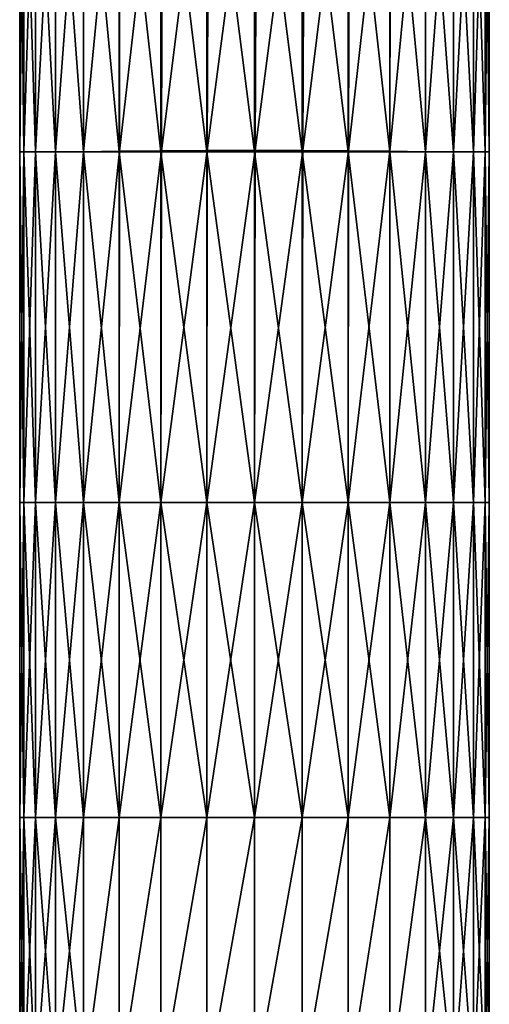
# Model space of a CAD drawing. Extents: x -0.96 to 0.96, y -0.57 to 2.63.
# Tile 82 of 148: x -0.25 to -0.19, y 0.7 to 0.83. Entities that reach past the tile are written whole.
import ezdxf

# ---------------------------------------------------------------- set-up
doc = ezdxf.new("R2010")
doc.units = 0
doc.layers.add('Brakiri_Cruiser_Main_Texture', color=7, linetype='CONTINUOUS')

msp = doc.modelspace()

# ---------------------------------------------------------------- linework, layer by layer
at = {"layer": 'Brakiri_Cruiser_Main_Texture'}
for points in [[(-0.246953, 0.812101, 0.464375), (-0.246953, 0.859981, 0.464375), (-0.247461, 0.859981, 0.47)], [(-0.246953, 0.812101, 0.464375), (-0.247461, 0.859981, 0.47), (-0.247461, 0.812101, 0.47)], [(-0.247461, 0.812101, 0.47), (-0.247461, 0.859981, 0.47), (-0.246953, 0.859981, 0.475625)], [(-0.247461, 0.812101, 0.47), (-0.246953, 0.859981, 0.475625), (-0.246953, 0.812101, 0.475625)], [(-0.24543, 0.812101, 0.458984), (-0.24543, 0.859981, 0.458984), (-0.246953, 0.859981, 0.464375)], [(-0.24543, 0.812101, 0.458984), (-0.246953, 0.859981, 0.464375), (-0.246953, 0.812101, 0.464375)], [(-0.246953, 0.812101, 0.475625), (-0.246953, 0.859981, 0.475625), (-0.24543, 0.859981, 0.481016)], [(-0.246953, 0.812101, 0.475625), (-0.24543, 0.859981, 0.481016), (-0.24543, 0.812101, 0.481016)], [(-0.242891, 0.812101, 0.454063), (-0.242891, 0.859981, 0.454063), (-0.24543, 0.859981, 0.458984)], [(-0.242891, 0.812101, 0.454063), (-0.24543, 0.859981, 0.458984), (-0.24543, 0.812101, 0.458984)], [(-0.24543, 0.812101, 0.481016), (-0.24543, 0.859981, 0.481016), (-0.242891, 0.859981, 0.485937)], [(-0.24543, 0.812101, 0.481016), (-0.242891, 0.859981, 0.485937), (-0.242891, 0.812101, 0.485937)], [(-0.242891, 0.812101, 0.485937), (-0.242891, 0.859981, 0.485937), (-0.239313, 0.86003, 0.490156)], [(-0.242891, 0.812101, 0.485937), (-0.239313, 0.86003, 0.490156), (-0.239336, 0.812101, 0.490156)], [(-0.239336, 0.812101, 0.449844), (-0.239336, 0.859981, 0.449844), (-0.242891, 0.859981, 0.454063)], [(-0.239336, 0.812101, 0.449844), (-0.242891, 0.859981, 0.454063), (-0.242891, 0.812101, 0.454063)], [(-0.239336, 0.812101, 0.490156), (-0.239313, 0.86003, 0.490156), (-0.234675, 0.860177, 0.493437)], [(-0.239336, 0.812101, 0.490156), (-0.234675, 0.860177, 0.493437), (-0.234743, 0.81215, 0.493437)], [(-0.234766, 0.812101, 0.446562), (-0.234766, 0.859981, 0.446562), (-0.239336, 0.859981, 0.449844)], [(-0.234766, 0.812101, 0.446562), (-0.239336, 0.859981, 0.449844), (-0.239336, 0.812101, 0.449844)], [(-0.229434, 0.812101, 0.444219), (-0.229434, 0.859981, 0.444219), (-0.234766, 0.859981, 0.446562)], [(-0.229434, 0.812101, 0.444219), (-0.234766, 0.859981, 0.446562), (-0.234766, 0.812101, 0.446562)], [(-0.234743, 0.81215, 0.493437), (-0.234675, 0.860177, 0.493437), (-0.229252, 0.860372, 0.495781)], [(-0.234743, 0.81215, 0.493437), (-0.229252, 0.860372, 0.495781), (-0.229388, 0.812198, 0.495781)], [(-0.223594, 0.812101, 0.442813), (-0.223594, 0.859981, 0.442813), (-0.229434, 0.859981, 0.444219)], [(-0.223594, 0.812101, 0.442813), (-0.229434, 0.859981, 0.444219), (-0.229434, 0.812101, 0.444219)], [(-0.229388, 0.812198, 0.495781), (-0.229252, 0.860372, 0.495781), (-0.223322, 0.860567, 0.497187)], [(-0.229388, 0.812198, 0.495781), (-0.223322, 0.860567, 0.497187), (-0.223526, 0.812247, 0.497187)], [(-0.2175, 0.812101, 0.442344), (-0.2175, 0.859981, 0.442344), (-0.223594, 0.859981, 0.442813)], [(-0.2175, 0.812101, 0.442344), (-0.223594, 0.859981, 0.442813), (-0.223594, 0.812101, 0.442813)], [(-0.223526, 0.812247, 0.497187), (-0.223322, 0.860567, 0.497187), (-0.217183, 0.860665, 0.497656)], [(-0.223526, 0.812247, 0.497187), (-0.217183, 0.860665, 0.497656), (-0.217409, 0.812296, 0.497656)], [(-0.211406, 0.812101, 0.442813), (-0.211406, 0.859981, 0.442813), (-0.2175, 0.859981, 0.442344)], [(-0.211406, 0.812101, 0.442813), (-0.2175, 0.859981, 0.442344), (-0.2175, 0.812101, 0.442344)], [(-0.217409, 0.812296, 0.497656), (-0.217183, 0.860665, 0.497656), (-0.211134, 0.860567, 0.497187)], [(-0.217409, 0.812296, 0.497656), (-0.211134, 0.860567, 0.497187), (-0.211338, 0.812247, 0.497187)], [(-0.205566, 0.812101, 0.444219), (-0.205566, 0.859981, 0.444219), (-0.211406, 0.859981, 0.442813)], [(-0.205566, 0.812101, 0.444219), (-0.211406, 0.859981, 0.442813), (-0.211406, 0.812101, 0.442813)], [(-0.211338, 0.812247, 0.497187), (-0.211134, 0.860567, 0.497187), (-0.205385, 0.860372, 0.495781)], [(-0.211338, 0.812247, 0.497187), (-0.205385, 0.860372, 0.495781), (-0.205521, 0.812198, 0.495781)], [(-0.200234, 0.812101, 0.446562), (-0.200234, 0.859981, 0.446562), (-0.205566, 0.859981, 0.444219)], [(-0.200234, 0.812101, 0.446562), (-0.205566, 0.859981, 0.444219), (-0.205566, 0.812101, 0.444219)], [(-0.205521, 0.812198, 0.495781), (-0.205385, 0.860372, 0.495781), (-0.200144, 0.860177, 0.493437)], [(-0.205521, 0.812198, 0.495781), (-0.200144, 0.860177, 0.493437), (-0.200212, 0.81215, 0.493437)], [(-0.195664, 0.812101, 0.449844), (-0.195664, 0.859981, 0.449844), (-0.200234, 0.859981, 0.446562)], [(-0.195664, 0.812101, 0.449844), (-0.200234, 0.859981, 0.446562), (-0.200234, 0.812101, 0.446562)], [(-0.200212, 0.81215, 0.493437), (-0.200144, 0.860177, 0.493437), (-0.195641, 0.86003, 0.490156)], [(-0.200212, 0.81215, 0.493437), (-0.195641, 0.86003, 0.490156), (-0.195664, 0.812101, 0.490156)], [(-0.195664, 0.812101, 0.490156), (-0.195641, 0.86003, 0.490156), (-0.192109, 0.859981, 0.485937)], [(-0.195664, 0.812101, 0.490156), (-0.192109, 0.859981, 0.485937), (-0.192109, 0.812101, 0.485937)], [(-0.192109, 0.812101, 0.454063), (-0.192109, 0.859981, 0.454063), (-0.195664, 0.859981, 0.449844)], [(-0.192109, 0.812101, 0.454063), (-0.195664, 0.859981, 0.449844), (-0.195664, 0.812101, 0.449844)], [(-0.192109, 0.812101, 0.485937), (-0.192109, 0.859981, 0.485937), (-0.18957, 0.859981, 0.481016)], [(-0.192109, 0.812101, 0.485937), (-0.18957, 0.859981, 0.481016), (-0.18957, 0.812101, 0.481016)], [(-0.18957, 0.812101, 0.458984), (-0.18957, 0.859981, 0.458984), (-0.192109, 0.859981, 0.454063)], [(-0.18957, 0.812101, 0.458984), (-0.192109, 0.859981, 0.454063), (-0.192109, 0.812101, 0.454063)], [(-0.18957, 0.812101, 0.481016), (-0.18957, 0.859981, 0.481016), (-0.188047, 0.859981, 0.475625)], [(-0.18957, 0.812101, 0.481016), (-0.188047, 0.859981, 0.475625), (-0.188047, 0.812101, 0.475625)], [(-0.188047, 0.812101, 0.464375), (-0.188047, 0.859981, 0.464375), (-0.18957, 0.859981, 0.458984)], [(-0.188047, 0.812101, 0.464375), (-0.18957, 0.859981, 0.458984), (-0.18957, 0.812101, 0.458984)], [(-0.188047, 0.812101, 0.475625), (-0.188047, 0.859981, 0.475625), (-0.187539, 0.859981, 0.47)], [(-0.188047, 0.812101, 0.475625), (-0.187539, 0.859981, 0.47), (-0.187539, 0.812101, 0.47)], [(-0.187539, 0.812101, 0.47), (-0.187539, 0.859981, 0.47), (-0.188047, 0.859981, 0.464375)], [(-0.187539, 0.812101, 0.47), (-0.188047, 0.859981, 0.464375), (-0.188047, 0.812101, 0.464375)], [(-0.246953, 0.767297, 0.464375), (-0.246953, 0.812101, 0.464375), (-0.247461, 0.812101, 0.47)], [(-0.246953, 0.767297, 0.464375), (-0.247461, 0.812101, 0.47), (-0.247461, 0.767297, 0.47)], [(-0.247461, 0.767297, 0.47), (-0.247461, 0.812101, 0.47), (-0.246953, 0.812101, 0.475625)], [(-0.247461, 0.767297, 0.47), (-0.246953, 0.812101, 0.475625), (-0.246953, 0.767297, 0.475625)], [(-0.24543, 0.767297, 0.458984), (-0.24543, 0.812101, 0.458984), (-0.246953, 0.812101, 0.464375)], [(-0.24543, 0.767297, 0.458984), (-0.246953, 0.812101, 0.464375), (-0.246953, 0.767297, 0.464375)], [(-0.246953, 0.767297, 0.475625), (-0.246953, 0.812101, 0.475625), (-0.24543, 0.812101, 0.481016)], [(-0.246953, 0.767297, 0.475625), (-0.24543, 0.812101, 0.481016), (-0.24543, 0.767297, 0.481016)], [(-0.242891, 0.767297, 0.454063), (-0.242891, 0.812101, 0.454063), (-0.24543, 0.812101, 0.458984)], [(-0.242891, 0.767297, 0.454063), (-0.24543, 0.812101, 0.458984), (-0.24543, 0.767297, 0.458984)], [(-0.24543, 0.767297, 0.481016), (-0.24543, 0.812101, 0.481016), (-0.242891, 0.812101, 0.485937)], [(-0.24543, 0.767297, 0.481016), (-0.242891, 0.812101, 0.485937), (-0.242891, 0.767297, 0.485937)], [(-0.239336, 0.767297, 0.449844), (-0.239336, 0.812101, 0.449844), (-0.242891, 0.812101, 0.454063)], [(-0.239336, 0.767297, 0.449844), (-0.242891, 0.812101, 0.454063), (-0.242891, 0.767297, 0.454063)], [(-0.242891, 0.767297, 0.485937), (-0.242891, 0.812101, 0.485937), (-0.239336, 0.812101, 0.490156)], [(-0.242891, 0.767297, 0.485937), (-0.239336, 0.812101, 0.490156), (-0.239336, 0.767297, 0.490156)], [(-0.239336, 0.767297, 0.490156), (-0.239336, 0.812101, 0.490156), (-0.234743, 0.81215, 0.493437)], [(-0.239336, 0.767297, 0.490156), (-0.234743, 0.81215, 0.493437), (-0.234766, 0.767297, 0.493437)], [(-0.234766, 0.767297, 0.446562), (-0.234766, 0.812101, 0.446562), (-0.239336, 0.812101, 0.449844)], [(-0.234766, 0.767297, 0.446562), (-0.239336, 0.812101, 0.449844), (-0.239336, 0.767297, 0.449844)], [(-0.234766, 0.767297, 0.493437), (-0.234743, 0.81215, 0.493437), (-0.229388, 0.812198, 0.495781)], [(-0.234766, 0.767297, 0.493437), (-0.229388, 0.812198, 0.495781), (-0.229434, 0.767297, 0.495781)], [(-0.229434, 0.767297, 0.444219), (-0.229434, 0.812101, 0.444219), (-0.234766, 0.812101, 0.446562)], [(-0.229434, 0.767297, 0.444219), (-0.234766, 0.812101, 0.446562), (-0.234766, 0.767297, 0.446562)], [(-0.229434, 0.767297, 0.495781), (-0.229388, 0.812198, 0.495781), (-0.223526, 0.812247, 0.497187)], [(-0.229434, 0.767297, 0.495781), (-0.223526, 0.812247, 0.497187), (-0.223594, 0.767297, 0.497187)], [(-0.223594, 0.767297, 0.442813), (-0.223594, 0.812101, 0.442813), (-0.229434, 0.812101, 0.444219)], [(-0.223594, 0.767297, 0.442813), (-0.229434, 0.812101, 0.444219), (-0.229434, 0.767297, 0.444219)], [(-0.223594, 0.767297, 0.497187), (-0.223526, 0.812247, 0.497187), (-0.217409, 0.812296, 0.497656)], [(-0.223594, 0.767297, 0.497187), (-0.217409, 0.812296, 0.497656), (-0.2175, 0.767297, 0.497656)], [(-0.2175, 0.767297, 0.442344), (-0.2175, 0.812101, 0.442344), (-0.223594, 0.812101, 0.442813)], [(-0.2175, 0.767297, 0.442344), (-0.223594, 0.812101, 0.442813), (-0.223594, 0.767297, 0.442813)], [(-0.2175, 0.767297, 0.497656), (-0.217409, 0.812296, 0.497656), (-0.211338, 0.812247, 0.497187)], [(-0.2175, 0.767297, 0.497656), (-0.211338, 0.812247, 0.497187), (-0.211406, 0.767297, 0.497187)], [(-0.211406, 0.767297, 0.442813), (-0.211406, 0.812101, 0.442813), (-0.2175, 0.812101, 0.442344)], [(-0.211406, 0.767297, 0.442813), (-0.2175, 0.812101, 0.442344), (-0.2175, 0.767297, 0.442344)], [(-0.211406, 0.767297, 0.497187), (-0.211338, 0.812247, 0.497187), (-0.205521, 0.812198, 0.495781)], [(-0.211406, 0.767297, 0.497187), (-0.205521, 0.812198, 0.495781), (-0.205566, 0.767297, 0.495781)], [(-0.205566, 0.767297, 0.444219), (-0.205566, 0.812101, 0.444219), (-0.211406, 0.812101, 0.442813)], [(-0.205566, 0.767297, 0.444219), (-0.211406, 0.812101, 0.442813), (-0.211406, 0.767297, 0.442813)], [(-0.205566, 0.767297, 0.495781), (-0.205521, 0.812198, 0.495781), (-0.200212, 0.81215, 0.493437)], [(-0.205566, 0.767297, 0.495781), (-0.200212, 0.81215, 0.493437), (-0.200234, 0.767297, 0.493437)], [(-0.200234, 0.767297, 0.446562), (-0.200234, 0.812101, 0.446562), (-0.205566, 0.812101, 0.444219)], [(-0.200234, 0.767297, 0.446562), (-0.205566, 0.812101, 0.444219), (-0.205566, 0.767297, 0.444219)], [(-0.200234, 0.767297, 0.493437), (-0.200212, 0.81215, 0.493437), (-0.195664, 0.812101, 0.490156)], [(-0.200234, 0.767297, 0.493437), (-0.195664, 0.812101, 0.490156), (-0.195664, 0.767297, 0.490156)], [(-0.195664, 0.767297, 0.449844), (-0.195664, 0.812101, 0.449844), (-0.200234, 0.812101, 0.446562)], [(-0.195664, 0.767297, 0.449844), (-0.200234, 0.812101, 0.446562), (-0.200234, 0.767297, 0.446562)], [(-0.195664, 0.767297, 0.490156), (-0.195664, 0.812101, 0.490156), (-0.192109, 0.812101, 0.485937)], [(-0.195664, 0.767297, 0.490156), (-0.192109, 0.812101, 0.485937), (-0.192109, 0.767297, 0.485937)], [(-0.192109, 0.767297, 0.454063), (-0.192109, 0.812101, 0.454063), (-0.195664, 0.812101, 0.449844)], [(-0.192109, 0.767297, 0.454063), (-0.195664, 0.812101, 0.449844), (-0.195664, 0.767297, 0.449844)], [(-0.192109, 0.767297, 0.485937), (-0.192109, 0.812101, 0.485937), (-0.18957, 0.812101, 0.481016)], [(-0.192109, 0.767297, 0.485937), (-0.18957, 0.812101, 0.481016), (-0.18957, 0.767297, 0.481016)], [(-0.18957, 0.767297, 0.458984), (-0.18957, 0.812101, 0.458984), (-0.192109, 0.812101, 0.454063)], [(-0.18957, 0.767297, 0.458984), (-0.192109, 0.812101, 0.454063), (-0.192109, 0.767297, 0.454063)], [(-0.18957, 0.767297, 0.481016), (-0.18957, 0.812101, 0.481016), (-0.188047, 0.812101, 0.475625)], [(-0.18957, 0.767297, 0.481016), (-0.188047, 0.812101, 0.475625), (-0.188047, 0.767297, 0.475625)], [(-0.188047, 0.767297, 0.464375), (-0.188047, 0.812101, 0.464375), (-0.18957, 0.812101, 0.458984)], [(-0.188047, 0.767297, 0.464375), (-0.18957, 0.812101, 0.458984), (-0.18957, 0.767297, 0.458984)], [(-0.188047, 0.767297, 0.475625), (-0.188047, 0.812101, 0.475625), (-0.187539, 0.812101, 0.47)], [(-0.188047, 0.767297, 0.475625), (-0.187539, 0.812101, 0.47), (-0.187539, 0.767297, 0.47)], [(-0.187539, 0.767297, 0.47), (-0.187539, 0.812101, 0.47), (-0.188047, 0.812101, 0.464375)], [(-0.187539, 0.767297, 0.47), (-0.188047, 0.812101, 0.464375), (-0.188047, 0.767297, 0.464375)], [(-0.246953, 0.727108, 0.464375), (-0.246953, 0.767297, 0.464375), (-0.247461, 0.767297, 0.47)], [(-0.246953, 0.727108, 0.464375), (-0.247461, 0.767297, 0.47), (-0.247461, 0.727108, 0.47)], [(-0.247461, 0.727108, 0.47), (-0.247461, 0.767297, 0.47), (-0.246953, 0.767297, 0.475625)], [(-0.247461, 0.727108, 0.47), (-0.246953, 0.767297, 0.475625), (-0.246953, 0.727108, 0.475625)], [(-0.24543, 0.727108, 0.458984), (-0.24543, 0.767297, 0.458984), (-0.246953, 0.767297, 0.464375)], [(-0.24543, 0.727108, 0.458984), (-0.246953, 0.767297, 0.464375), (-0.246953, 0.727108, 0.464375)], [(-0.246953, 0.727108, 0.475625), (-0.246953, 0.767297, 0.475625), (-0.24543, 0.767297, 0.481016)], [(-0.246953, 0.727108, 0.475625), (-0.24543, 0.767297, 0.481016), (-0.24543, 0.727108, 0.481016)], [(-0.242891, 0.727108, 0.454063), (-0.242891, 0.767297, 0.454063), (-0.24543, 0.767297, 0.458984)], [(-0.242891, 0.727108, 0.454063), (-0.24543, 0.767297, 0.458984), (-0.24543, 0.727108, 0.458984)], [(-0.24543, 0.727108, 0.481016), (-0.24543, 0.767297, 0.481016), (-0.242891, 0.767297, 0.485937)], [(-0.24543, 0.727108, 0.481016), (-0.242891, 0.767297, 0.485937), (-0.242891, 0.727108, 0.485937)], [(-0.239336, 0.727108, 0.449844), (-0.239336, 0.767297, 0.449844), (-0.242891, 0.767297, 0.454063)], [(-0.239336, 0.727108, 0.449844), (-0.242891, 0.767297, 0.454063), (-0.242891, 0.727108, 0.454063)], [(-0.242891, 0.727108, 0.485937), (-0.242891, 0.767297, 0.485937), (-0.239336, 0.767297, 0.490156)], [(-0.242891, 0.727108, 0.485937), (-0.239336, 0.767297, 0.490156), (-0.239336, 0.727108, 0.490156)], [(-0.239336, 0.727108, 0.490156), (-0.239336, 0.767297, 0.490156), (-0.234766, 0.767297, 0.493437)], [(-0.239336, 0.727108, 0.490156), (-0.234766, 0.767297, 0.493437), (-0.234766, 0.727108, 0.493437)], [(-0.234766, 0.727108, 0.446562), (-0.234766, 0.767297, 0.446562), (-0.239336, 0.767297, 0.449844)], [(-0.234766, 0.727108, 0.446562), (-0.239336, 0.767297, 0.449844), (-0.239336, 0.727108, 0.449844)], [(-0.234766, 0.727108, 0.493437), (-0.234766, 0.767297, 0.493437), (-0.229434, 0.767297, 0.495781)], [(-0.234766, 0.727108, 0.493437), (-0.229434, 0.767297, 0.495781), (-0.229434, 0.727108, 0.495781)], [(-0.229434, 0.727108, 0.444219), (-0.229434, 0.767297, 0.444219), (-0.234766, 0.767297, 0.446562)], [(-0.229434, 0.727108, 0.444219), (-0.234766, 0.767297, 0.446562), (-0.234766, 0.727108, 0.446562)], [(-0.229434, 0.727108, 0.495781), (-0.229434, 0.767297, 0.495781), (-0.223594, 0.767297, 0.497187)], [(-0.229434, 0.727108, 0.495781), (-0.223594, 0.767297, 0.497187), (-0.223594, 0.727108, 0.497187)], [(-0.223594, 0.727108, 0.442813), (-0.223594, 0.767297, 0.442813), (-0.229434, 0.767297, 0.444219)], [(-0.223594, 0.727108, 0.442813), (-0.229434, 0.767297, 0.444219), (-0.229434, 0.727108, 0.444219)], [(-0.223594, 0.727108, 0.497187), (-0.223594, 0.767297, 0.497187), (-0.2175, 0.767297, 0.497656)], [(-0.223594, 0.727108, 0.497187), (-0.2175, 0.767297, 0.497656), (-0.2175, 0.727108, 0.497656)], [(-0.2175, 0.727108, 0.442344), (-0.2175, 0.767297, 0.442344), (-0.223594, 0.767297, 0.442813)], [(-0.2175, 0.727108, 0.442344), (-0.223594, 0.767297, 0.442813), (-0.223594, 0.727108, 0.442813)], [(-0.2175, 0.727108, 0.497656), (-0.2175, 0.767297, 0.497656), (-0.211406, 0.767297, 0.497187)], [(-0.2175, 0.727108, 0.497656), (-0.211406, 0.767297, 0.497187), (-0.211406, 0.727108, 0.497187)], [(-0.211406, 0.727108, 0.442813), (-0.211406, 0.767297, 0.442813), (-0.2175, 0.767297, 0.442344)], [(-0.211406, 0.727108, 0.442813), (-0.2175, 0.767297, 0.442344), (-0.2175, 0.727108, 0.442344)], [(-0.211406, 0.727108, 0.497187), (-0.211406, 0.767297, 0.497187), (-0.205566, 0.767297, 0.495781)], [(-0.211406, 0.727108, 0.497187), (-0.205566, 0.767297, 0.495781), (-0.205566, 0.727108, 0.495781)], [(-0.205566, 0.727108, 0.444219), (-0.205566, 0.767297, 0.444219), (-0.211406, 0.767297, 0.442813)], [(-0.205566, 0.727108, 0.444219), (-0.211406, 0.767297, 0.442813), (-0.211406, 0.727108, 0.442813)], [(-0.205566, 0.727108, 0.495781), (-0.205566, 0.767297, 0.495781), (-0.200234, 0.767297, 0.493437)], [(-0.205566, 0.727108, 0.495781), (-0.200234, 0.767297, 0.493437), (-0.200234, 0.727108, 0.493437)], [(-0.200234, 0.727108, 0.446562), (-0.200234, 0.767297, 0.446562), (-0.205566, 0.767297, 0.444219)], [(-0.200234, 0.727108, 0.446562), (-0.205566, 0.767297, 0.444219), (-0.205566, 0.727108, 0.444219)], [(-0.200234, 0.727108, 0.493437), (-0.200234, 0.767297, 0.493437), (-0.195664, 0.767297, 0.490156)], [(-0.200234, 0.727108, 0.493437), (-0.195664, 0.767297, 0.490156), (-0.195664, 0.727108, 0.490156)], [(-0.195664, 0.727108, 0.449844), (-0.195664, 0.767297, 0.449844), (-0.200234, 0.767297, 0.446562)], [(-0.195664, 0.727108, 0.449844), (-0.200234, 0.767297, 0.446562), (-0.200234, 0.727108, 0.446562)], [(-0.195664, 0.727108, 0.490156), (-0.195664, 0.767297, 0.490156), (-0.192109, 0.767297, 0.485937)], [(-0.195664, 0.727108, 0.490156), (-0.192109, 0.767297, 0.485937), (-0.192109, 0.727108, 0.485937)], [(-0.192109, 0.727108, 0.454063), (-0.192109, 0.767297, 0.454063), (-0.195664, 0.767297, 0.449844)], [(-0.192109, 0.727108, 0.454063), (-0.195664, 0.767297, 0.449844), (-0.195664, 0.727108, 0.449844)], [(-0.192109, 0.727108, 0.485937), (-0.192109, 0.767297, 0.485937), (-0.18957, 0.767297, 0.481016)], [(-0.192109, 0.727108, 0.485937), (-0.18957, 0.767297, 0.481016), (-0.18957, 0.727108, 0.481016)], [(-0.18957, 0.727108, 0.458984), (-0.18957, 0.767297, 0.458984), (-0.192109, 0.767297, 0.454063)], [(-0.18957, 0.727108, 0.458984), (-0.192109, 0.767297, 0.454063), (-0.192109, 0.727108, 0.454063)], [(-0.18957, 0.727108, 0.481016), (-0.18957, 0.767297, 0.481016), (-0.188047, 0.767297, 0.475625)], [(-0.18957, 0.727108, 0.481016), (-0.188047, 0.767297, 0.475625), (-0.188047, 0.727108, 0.475625)], [(-0.188047, 0.727108, 0.464375), (-0.188047, 0.767297, 0.464375), (-0.18957, 0.767297, 0.458984)], [(-0.188047, 0.727108, 0.464375), (-0.18957, 0.767297, 0.458984), (-0.18957, 0.727108, 0.458984)], [(-0.188047, 0.727108, 0.475625), (-0.188047, 0.767297, 0.475625), (-0.187539, 0.767297, 0.47)], [(-0.188047, 0.727108, 0.475625), (-0.187539, 0.767297, 0.47), (-0.187539, 0.727108, 0.47)], [(-0.187539, 0.727108, 0.47), (-0.187539, 0.767297, 0.47), (-0.188047, 0.767297, 0.464375)], [(-0.187539, 0.727108, 0.47), (-0.188047, 0.767297, 0.464375), (-0.188047, 0.727108, 0.464375)], [(-0.246953, 0.693072, 0.464375), (-0.246953, 0.727108, 0.464375), (-0.247461, 0.727108, 0.47)], [(-0.246953, 0.693072, 0.464375), (-0.247461, 0.727108, 0.47), (-0.247461, 0.693072, 0.47)], [(-0.247461, 0.693072, 0.47), (-0.247461, 0.727108, 0.47), (-0.246953, 0.727108, 0.475625)], [(-0.247461, 0.693072, 0.47), (-0.246953, 0.727108, 0.475625), (-0.246953, 0.693072, 0.475625)], [(-0.24543, 0.693072, 0.458984), (-0.24543, 0.727108, 0.458984), (-0.246953, 0.727108, 0.464375)], [(-0.24543, 0.693072, 0.458984), (-0.246953, 0.727108, 0.464375), (-0.246953, 0.693072, 0.464375)], [(-0.246953, 0.693072, 0.475625), (-0.246953, 0.727108, 0.475625), (-0.24543, 0.727108, 0.481016)], [(-0.246953, 0.693072, 0.475625), (-0.24543, 0.727108, 0.481016), (-0.24543, 0.693072, 0.481016)], [(-0.242891, 0.693072, 0.454063), (-0.242891, 0.727108, 0.454063), (-0.24543, 0.727108, 0.458984)], [(-0.242891, 0.693072, 0.454063), (-0.24543, 0.727108, 0.458984), (-0.24543, 0.693072, 0.458984)], [(-0.24543, 0.693072, 0.481016), (-0.24543, 0.727108, 0.481016), (-0.242891, 0.727108, 0.485937)], [(-0.24543, 0.693072, 0.481016), (-0.242891, 0.727108, 0.485937), (-0.242891, 0.693072, 0.485937)], [(-0.239336, 0.693072, 0.449844), (-0.239336, 0.727108, 0.449844), (-0.242891, 0.727108, 0.454063)], [(-0.239336, 0.693072, 0.449844), (-0.242891, 0.727108, 0.454063), (-0.242891, 0.693072, 0.454063)], [(-0.242891, 0.693072, 0.485937), (-0.242891, 0.727108, 0.485937), (-0.239336, 0.727108, 0.490156)], [(-0.242891, 0.693072, 0.485937), (-0.239336, 0.727108, 0.490156), (-0.239336, 0.693072, 0.490156)], [(-0.239336, 0.693072, 0.490156), (-0.239336, 0.727108, 0.490156), (-0.234766, 0.727108, 0.493437)], [(-0.239336, 0.693072, 0.490156), (-0.234766, 0.727108, 0.493437), (-0.234766, 0.693072, 0.493437)], [(-0.239336, 0.693072, 0.449844), (-0.234766, 0.693072, 0.446562), (-0.234766, 0.727108, 0.446562)], [(-0.239336, 0.693072, 0.449844), (-0.234766, 0.727108, 0.446562), (-0.239336, 0.727108, 0.449844)], [(-0.234766, 0.693072, 0.493437), (-0.234766, 0.727108, 0.493437), (-0.229434, 0.727108, 0.495781)], [(-0.234766, 0.693072, 0.493437), (-0.229434, 0.727108, 0.495781), (-0.229434, 0.693072, 0.495781)], [(-0.234766, 0.693072, 0.446562), (-0.229434, 0.693072, 0.444219), (-0.229434, 0.727108, 0.444219)], [(-0.234766, 0.693072, 0.446562), (-0.229434, 0.727108, 0.444219), (-0.234766, 0.727108, 0.446562)], [(-0.229434, 0.693072, 0.495781), (-0.229434, 0.727108, 0.495781), (-0.223594, 0.727108, 0.497187)], [(-0.229434, 0.693072, 0.495781), (-0.223594, 0.727108, 0.497187), (-0.223594, 0.693072, 0.497187)], [(-0.229434, 0.693072, 0.444219), (-0.223594, 0.693072, 0.442813), (-0.223594, 0.727108, 0.442813)], [(-0.229434, 0.693072, 0.444219), (-0.223594, 0.727108, 0.442813), (-0.229434, 0.727108, 0.444219)], [(-0.223594, 0.693072, 0.497187), (-0.223594, 0.727108, 0.497187), (-0.2175, 0.727108, 0.497656)], [(-0.223594, 0.693072, 0.497187), (-0.2175, 0.727108, 0.497656), (-0.2175, 0.693072, 0.497656)], [(-0.223594, 0.693072, 0.442813), (-0.2175, 0.693072, 0.442344), (-0.2175, 0.727108, 0.442344)], [(-0.223594, 0.693072, 0.442813), (-0.2175, 0.727108, 0.442344), (-0.223594, 0.727108, 0.442813)], [(-0.2175, 0.693072, 0.497656), (-0.2175, 0.727108, 0.497656), (-0.211406, 0.727108, 0.497187)], [(-0.2175, 0.693072, 0.497656), (-0.211406, 0.727108, 0.497187), (-0.211406, 0.693072, 0.497187)], [(-0.2175, 0.693072, 0.442344), (-0.211406, 0.693072, 0.442813), (-0.211406, 0.727108, 0.442813)], [(-0.2175, 0.693072, 0.442344), (-0.211406, 0.727108, 0.442813), (-0.2175, 0.727108, 0.442344)], [(-0.211406, 0.693072, 0.497187), (-0.211406, 0.727108, 0.497187), (-0.205566, 0.727108, 0.495781)], [(-0.211406, 0.693072, 0.497187), (-0.205566, 0.727108, 0.495781), (-0.205566, 0.693072, 0.495781)], [(-0.211406, 0.693072, 0.442813), (-0.205566, 0.693072, 0.444219), (-0.205566, 0.727108, 0.444219)], [(-0.211406, 0.693072, 0.442813), (-0.205566, 0.727108, 0.444219), (-0.211406, 0.727108, 0.442813)], [(-0.205566, 0.693072, 0.495781), (-0.205566, 0.727108, 0.495781), (-0.200234, 0.727108, 0.493437)], [(-0.205566, 0.693072, 0.495781), (-0.200234, 0.727108, 0.493437), (-0.200234, 0.693072, 0.493437)], [(-0.205566, 0.693072, 0.444219), (-0.200234, 0.693072, 0.446562), (-0.200234, 0.727108, 0.446562)], [(-0.205566, 0.693072, 0.444219), (-0.200234, 0.727108, 0.446562), (-0.205566, 0.727108, 0.444219)], [(-0.200234, 0.693072, 0.493437), (-0.200234, 0.727108, 0.493437), (-0.195664, 0.727108, 0.490156)], [(-0.200234, 0.693072, 0.493437), (-0.195664, 0.727108, 0.490156), (-0.195664, 0.693072, 0.490156)], [(-0.200234, 0.693072, 0.446562), (-0.195664, 0.693072, 0.449844), (-0.195664, 0.727108, 0.449844)], [(-0.200234, 0.693072, 0.446562), (-0.195664, 0.727108, 0.449844), (-0.200234, 0.727108, 0.446562)], [(-0.195664, 0.693072, 0.490156), (-0.195664, 0.727108, 0.490156), (-0.192109, 0.727108, 0.485937)], [(-0.195664, 0.693072, 0.490156), (-0.192109, 0.727108, 0.485937), (-0.192109, 0.693072, 0.485937)], [(-0.192109, 0.693072, 0.454063), (-0.192109, 0.727108, 0.454063), (-0.195664, 0.727108, 0.449844)], [(-0.192109, 0.693072, 0.454063), (-0.195664, 0.727108, 0.449844), (-0.195664, 0.693072, 0.449844)], [(-0.192109, 0.693072, 0.485937), (-0.192109, 0.727108, 0.485937), (-0.18957, 0.727108, 0.481016)], [(-0.192109, 0.693072, 0.485937), (-0.18957, 0.727108, 0.481016), (-0.18957, 0.693072, 0.481016)], [(-0.18957, 0.693072, 0.458984), (-0.18957, 0.727108, 0.458984), (-0.192109, 0.727108, 0.454063)], [(-0.18957, 0.693072, 0.458984), (-0.192109, 0.727108, 0.454063), (-0.192109, 0.693072, 0.454063)], [(-0.18957, 0.693072, 0.481016), (-0.18957, 0.727108, 0.481016), (-0.188047, 0.727108, 0.475625)], [(-0.18957, 0.693072, 0.481016), (-0.188047, 0.727108, 0.475625), (-0.188047, 0.693072, 0.475625)], [(-0.188047, 0.693072, 0.464375), (-0.188047, 0.727108, 0.464375), (-0.18957, 0.727108, 0.458984)], [(-0.188047, 0.693072, 0.464375), (-0.18957, 0.727108, 0.458984), (-0.18957, 0.693072, 0.458984)], [(-0.188047, 0.693072, 0.475625), (-0.188047, 0.727108, 0.475625), (-0.187539, 0.727108, 0.47)], [(-0.188047, 0.693072, 0.475625), (-0.187539, 0.727108, 0.47), (-0.187539, 0.693072, 0.47)], [(-0.187539, 0.693072, 0.47), (-0.187539, 0.727108, 0.47), (-0.188047, 0.727108, 0.464375)], [(-0.187539, 0.693072, 0.47), (-0.188047, 0.727108, 0.464375), (-0.188047, 0.693072, 0.464375)]]:
    msp.add_3dface(points, dxfattribs=at)

doc.saveas('drawing.dxf')
